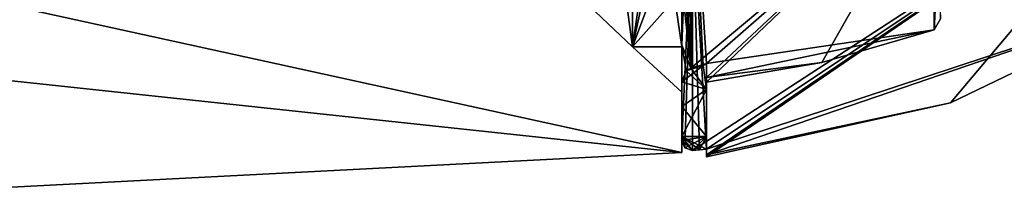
# Model space of a CAD drawing. Header units: millimetres. Extents: x -25 to 71, y -3 to 471.
# Tile 21 of 199: x 27.09 to 47.03, y 29.29 to 32.71. Entities that reach past the tile are written whole.
import ezdxf

# ---------------------------------------------------------------- set-up
doc = ezdxf.new("R2010")
doc.units = ezdxf.units.MM
doc.header["$LTSCALE"] = 65.185185
for name, color, linetype in [('101', 7, 'CONTINUOUS'), ('1041', 7, 'CONTINUOUS'), ('105', 7, 'CONTINUOUS'), ('1057', 7, 'CONTINUOUS'), ('107', 7, 'CONTINUOUS'), ('108', 7, 'CONTINUOUS'), ('111', 7, 'CONTINUOUS'), ('113', 7, 'CONTINUOUS'), ('114', 7, 'CONTINUOUS'), ('115', 7, 'CONTINUOUS'), ('116', 7, 'CONTINUOUS'), ('119', 7, 'CONTINUOUS'), ('120', 7, 'CONTINUOUS'), ('121', 7, 'CONTINUOUS'), ('1475', 7, 'CONTINUOUS'), ('392', 7, 'CONTINUOUS'), ('393', 7, 'CONTINUOUS'), ('4', 7, 'CONTINUOUS'), ('6', 7, 'CONTINUOUS'), ('7', 7, 'CONTINUOUS')]:
    doc.layers.add(name, color=color, linetype=linetype)

msp = doc.modelspace()

# ---------------------------------------------------------------- linework, layer by layer
at = {"layer": '101', "linetype": 'CONTINUOUS'}
for points in [[(40.5, 37.656, -16.989), (40.5, 30.028, -6.489), (19.37, 34.65, -14.331), (40.5, 37.656, -16.989)], [(22.821, 31.916, 10.675), (40.5, 37.656, 16.989), (19.37, 34.65, 14.331), (22.821, 31.916, 10.675)], [(40.5, 30.028, 6.489), (40.5, 37.656, 16.989), (22.821, 31.916, 10.675), (40.5, 30.028, 6.489)], [(19.37, 34.65, -14.331), (40.5, 30.028, -6.489), (22.821, 31.916, -10.675), (19.37, 34.65, -14.331)], [(22.821, 31.916, -10.675), (40.5, 30.028, -6.489), (26.136, 29.288, -3.469), (22.821, 31.916, -10.675)], [(26.136, 29.289, 3.469), (40.5, 30.028, 6.489), (22.821, 31.916, 10.675), (26.136, 29.289, 3.469)], [(40.5, 30.028, -6.489), (40.5, 30.028, 6.489), (26.136, 29.288, -3.469), (40.5, 30.028, -6.489)], [(26.136, 29.288, -3.469), (40.5, 30.028, 6.489), (26.136, 29.289, 3.469), (26.136, 29.288, -3.469)]]:
    msp.add_3dface(points, dxfattribs=at)
at = {"layer": '1041', "linetype": 'CONTINUOUS'}
msp.add_3dface([(44.974, 40.982, 20.067), (49.473, 31.333, 11.642), (69.219, 37.069, 17.798), (44.974, 40.982, 20.067)], dxfattribs=at)
at = {"layer": '105', "linetype": 'CONTINUOUS'}
for points in [[(40.718, 35.011, -13.364), (50.5, 36.432, -9.857), (41, 30.102, -2.5), (40.718, 35.011, -13.364)], [(50.5, 36.432, -9.857), (50.5, 33.229), (41, 30.102, -2.5), (50.5, 36.432, -9.857)], [(40.718, 30.075, -2.5), (40.718, 35.011, -13.364), (40.859, 30.088, -2.5), (40.718, 30.075, -2.5)], [(40.859, 30.088, -2.5), (40.718, 35.011, -13.364), (41, 30.102, -2.5), (40.859, 30.088, -2.5)], [(41, 30.102, -2.5), (50.5, 33.229), (41, 29.985, -1.252), (41, 30.102, -2.5)], [(41, 29.985, -1.252), (50.5, 33.229), (45.94, 31.038), (41, 29.985, -1.252)], [(41, 29.946), (41, 29.985, -1.252), (45.94, 31.038), (41, 29.946)]]:
    msp.add_3dface(points, dxfattribs=at)
at = {"layer": '1057', "linetype": 'CONTINUOUS'}
for points in [[(49.473, 31.333, 11.642), (44.974, 40.982, 20.067), (44.974, 40.982, 19.267), (49.473, 31.333, 11.642)], [(49.473, 31.333, 11.642), (44.974, 40.982, 19.267), (49.281, 31.744, 11.356), (49.473, 31.333, 11.642)]]:
    msp.add_3dface(points, dxfattribs=at)
at = {"layer": '107', "linetype": 'CONTINUOUS'}
for points in [[(41, 30.102, 2.5), (50.5, 36.432, 9.857), (40.718, 30.075, 2.5), (41, 30.102, 2.5)], [(40.718, 30.075, 2.5), (50.5, 36.432, 9.857), (40.718, 35.011, 13.364), (40.718, 30.075, 2.5)], [(41, 29.946), (45.94, 31.038), (50.5, 36.432, 9.857), (41, 29.946)], [(41, 29.946), (50.5, 36.432, 9.857), (41, 29.985, 1.252), (41, 29.946)], [(41, 29.985, 1.252), (50.5, 36.432, 9.857), (41, 30.102, 2.5), (41, 29.985, 1.252)], [(45.94, 31.038), (50.5, 33.229), (50.5, 36.432, 9.857), (45.94, 31.038)], [(40.859, 30.088, 2.5), (41, 30.102, 2.5), (40.718, 30.075, 2.5), (40.859, 30.088, 2.5)]]:
    msp.add_3dface(points, dxfattribs=at)
at = {"layer": '108', "linetype": 'CONTINUOUS'}
for points in [[(40.681, 36.742, -13.015), (40.681, 31.738, -3.413), (45.61, 35.852, -10.279), (40.681, 36.742, -13.015)], [(40.681, 31.738, -3.413), (41, 31.827, -3.701), (45.61, 35.852, -10.279), (40.681, 31.738, -3.413)], [(45.61, 35.852, -10.279), (41, 31.827, -3.701), (41, 31.548, -1.86), (45.61, 35.852, -10.279)], [(43.336, 31.849), (45.61, 35.852, -10.279), (41, 31.454), (43.336, 31.849)], [(41, 31.454), (45.61, 35.852, -10.279), (41, 31.548, -1.86), (41, 31.454)], [(45.61, 32.512), (45.61, 35.852, -10.279), (43.336, 31.849), (45.61, 32.512)], [(40.933, 31.792, -3.563), (41, 31.827, -3.701), (40.681, 31.738, -3.413), (40.933, 31.792, -3.563)]]:
    msp.add_3dface(points, dxfattribs=at)
at = {"layer": '111', "linetype": 'CONTINUOUS'}
for points in [[(40.681, 36.742, 13.015), (45.61, 35.852, 10.279), (41, 31.827, 3.701), (40.681, 36.742, 13.015)], [(40.681, 31.738, 3.413), (40.681, 36.742, 13.015), (40.933, 31.792, 3.563), (40.681, 31.738, 3.413)], [(40.933, 31.792, 3.563), (40.681, 36.742, 13.015), (41, 31.827, 3.701), (40.933, 31.792, 3.563)], [(45.61, 35.852, 10.279), (45.61, 32.512), (41, 31.827, 3.701), (45.61, 35.852, 10.279)], [(45.61, 32.512), (43.336, 31.849), (41, 31.548, 1.86), (45.61, 32.512)], [(41, 31.827, 3.701), (45.61, 32.512), (41, 31.548, 1.86), (41, 31.827, 3.701)], [(43.336, 31.849), (41, 31.454), (41, 31.548, 1.86), (43.336, 31.849)]]:
    msp.add_3dface(points, dxfattribs=at)
at = {"layer": '113', "linetype": 'CONTINUOUS'}
for points in [[(40.5, 30.275, -2.5), (40.5, 36.094, -14.21), (40.718, 35.011, -13.364), (40.5, 30.275, -2.5)], [(40.5, 36.094, 14.21), (40.5, 30.275, 2.5), (40.718, 35.011, 13.364), (40.5, 36.094, 14.21)], [(40.5, 30.275, -2.5), (40.718, 35.011, -13.364), (40.718, 30.075, -2.5), (40.5, 30.275, -2.5)], [(40.718, 35.011, 13.364), (40.5, 30.275, 2.5), (40.565, 30.126, 2.5), (40.718, 35.011, 13.364)], [(40.718, 30.075, 2.5), (40.718, 35.011, 13.364), (40.565, 30.126, 2.5), (40.718, 30.075, 2.5)], [(40.5, 30.275, -2.5), (40.718, 30.075, -2.5), (40.565, 30.126, -2.5), (40.5, 30.275, -2.5)]]:
    msp.add_3dface(points, dxfattribs=at)
at = {"layer": '114', "linetype": 'CONTINUOUS'}
for points in [[(40.5, 36.126, 12.654), (40.681, 36.742, 13.015), (40.681, 31.738, 3.413), (40.5, 36.126, 12.654)], [(40.5, 33.44, -8.853), (40.5, 32.207, -6.001), (40.681, 36.742, -13.015), (40.5, 33.44, -8.853)], [(40.5, 32.207, -6.001), (40.681, 31.738, -3.413), (40.681, 36.742, -13.015), (40.5, 32.207, -6.001)], [(40.5, 35.127, 11.462), (40.5, 36.126, 12.654), (40.681, 31.738, 3.413), (40.5, 35.127, 11.462)], [(40.5, 34.229, 10.193), (40.5, 35.127, 11.462), (40.681, 31.738, 3.413), (40.5, 34.229, 10.193)], [(40.5, 33.44, 8.853), (40.5, 34.229, 10.193), (40.681, 31.738, 3.413), (40.5, 33.44, 8.853)], [(40.5, 32.207, 6.001), (40.5, 33.44, 8.853), (40.681, 31.738, 3.413), (40.5, 32.207, 6.001)], [(40.5, 31.461, 2.984), (40.5, 32.207, 6.001), (40.587, 31.682, 3.296), (40.5, 31.461, 2.984)], [(40.5, 32.207, 6.001), (40.681, 31.738, 3.413), (40.587, 31.682, 3.296), (40.5, 32.207, 6.001)], [(40.5, 32.207, -6.001), (40.5, 31.461, -2.984), (40.587, 31.682, -3.296), (40.5, 32.207, -6.001)], [(40.681, 31.738, -3.413), (40.5, 32.207, -6.001), (40.587, 31.682, -3.296), (40.681, 31.738, -3.413)]]:
    msp.add_3dface(points, dxfattribs=at)
at = {"layer": '115', "linetype": 'CONTINUOUS'}
for points in [[(45.61, 35.852, -10.279), (45.61, 32.512), (45.74, 35.047, -8.633), (45.61, 35.852, -10.279)], [(45.61, 32.512), (45.74, 32.734), (45.74, 35.047, -8.633), (45.61, 32.512)]]:
    msp.add_3dface(points, dxfattribs=at)
at = {"layer": '116', "linetype": 'CONTINUOUS'}
msp.add_3dface([(45.61, 32.512), (45.61, 35.852, 10.279), (45.74, 32.734), (45.61, 32.512)], dxfattribs=at)
at = {"layer": '119', "linetype": 'CONTINUOUS'}
for points in [[(41, 31.548, -1.86), (41, 31.827, -3.701), (41, 31.306, -2.838), (41, 31.548, -1.86)], [(41, 31.827, 3.701), (41, 31.548, 1.86), (41, 31.306, 2.838), (41, 31.827, 3.701)], [(41, 29.985, -1.252), (41, 29.946), (41, 31.548, -1.86), (41, 29.985, -1.252)], [(41, 29.985, -1.252), (41, 31.548, -1.86), (41, 30.357, -2.5), (41, 29.985, -1.252)], [(41, 29.946), (41, 31.454), (41, 31.548, -1.86), (41, 29.946)], [(41, 29.985, 1.252), (41, 30.102, 2.5), (41, 31.548, 1.86), (41, 29.985, 1.252)], [(41, 31.454), (41, 29.985, 1.252), (41, 31.548, 1.86), (41, 31.454)], [(41, 31.548, 1.86), (41, 30.102, 2.5), (41, 30.357, 2.5), (41, 31.548, 1.86)], [(41, 30.357, -2.5), (41, 31.548, -1.86), (41, 31.306, -2.838), (41, 30.357, -2.5)], [(41, 31.306, 2.838), (41, 31.548, 1.86), (41, 30.357, 2.5), (41, 31.306, 2.838)], [(41, 29.946), (41, 29.985, 1.252), (41, 31.454), (41, 29.946)], [(41, 30.102, -2.5), (41, 29.985, -1.252), (41, 30.357, -2.5), (41, 30.102, -2.5)]]:
    msp.add_3dface(points, dxfattribs=at)
at = {"layer": '120', "linetype": 'CONTINUOUS'}
for points in [[(40.5, 30.275, 2.5), (40.5, 30.357, 2.5), (41, 30.357, 2.5), (40.5, 30.275, 2.5)], [(40.565, 30.126, 2.5), (40.5, 30.275, 2.5), (41, 30.357, 2.5), (40.565, 30.126, 2.5)], [(40.718, 30.075, 2.5), (40.565, 30.126, 2.5), (41, 30.357, 2.5), (40.718, 30.075, 2.5)], [(40.859, 30.088, 2.5), (40.718, 30.075, 2.5), (41, 30.357, 2.5), (40.859, 30.088, 2.5)], [(41, 30.102, 2.5), (40.859, 30.088, 2.5), (41, 30.357, 2.5), (41, 30.102, 2.5)]]:
    msp.add_3dface(points, dxfattribs=at)
at = {"layer": '121', "linetype": 'CONTINUOUS'}
for points in [[(40.5, 30.357, -2.5), (40.5, 30.275, -2.5), (40.565, 30.126, -2.5), (40.5, 30.357, -2.5)], [(40.5, 30.357, -2.5), (40.718, 30.075, -2.5), (40.859, 30.088, -2.5), (40.5, 30.357, -2.5)], [(40.718, 30.075, -2.5), (40.5, 30.357, -2.5), (40.565, 30.126, -2.5), (40.718, 30.075, -2.5)], [(40.5, 30.357, -2.5), (40.859, 30.088, -2.5), (41, 30.102, -2.5), (40.5, 30.357, -2.5)], [(40.5, 30.357, -2.5), (41, 30.102, -2.5), (41, 30.357, -2.5), (40.5, 30.357, -2.5)]]:
    msp.add_3dface(points, dxfattribs=at)
at = {"layer": '1475', "linetype": 'CONTINUOUS'}
msp.add_3dface([(49.281, 31.744, 11.356), (44.974, 40.982, 19.267), (50.923, 33.4, 10.784), (49.281, 31.744, 11.356)], dxfattribs=at)
at = {"layer": '392', "linetype": 'CONTINUOUS'}
for points in [[(40.5, 31.461, -2.984), (40.933, 31.792, -3.563), (40.587, 31.682, -3.296), (40.5, 31.461, -2.984)], [(40.933, 31.792, -3.563), (40.5, 31.461, -2.984), (41, 31.306, -2.838), (40.933, 31.792, -3.563)], [(40.933, 31.792, -3.563), (40.681, 31.738, -3.413), (40.587, 31.682, -3.296), (40.933, 31.792, -3.563)], [(41, 31.827, -3.701), (40.933, 31.792, -3.563), (41, 31.306, -2.838), (41, 31.827, -3.701)], [(40.5, 31.461, -2.984), (40.5, 30.96, -2.626), (41, 31.306, -2.838), (40.5, 31.461, -2.984)], [(40.5, 30.96, -2.626), (40.5, 30.357, -2.5), (41, 31.306, -2.838), (40.5, 30.96, -2.626)], [(40.5, 30.357, -2.5), (41, 30.357, -2.5), (41, 31.306, -2.838), (40.5, 30.357, -2.5)]]:
    msp.add_3dface(points, dxfattribs=at)
at = {"layer": '393', "linetype": 'CONTINUOUS'}
for points in [[(40.587, 31.682, 3.296), (40.681, 31.738, 3.413), (41, 31.306, 2.838), (40.587, 31.682, 3.296)], [(40.681, 31.738, 3.413), (40.933, 31.792, 3.563), (41, 31.306, 2.838), (40.681, 31.738, 3.413)], [(40.933, 31.792, 3.563), (41, 31.827, 3.701), (41, 31.306, 2.838), (40.933, 31.792, 3.563)], [(40.5, 31.461, 2.984), (40.587, 31.682, 3.296), (41, 31.306, 2.838), (40.5, 31.461, 2.984)], [(40.5, 30.96, 2.626), (40.5, 31.461, 2.984), (41, 31.306, 2.838), (40.5, 30.96, 2.626)], [(40.5, 30.96, 2.626), (41, 31.306, 2.838), (41, 30.357, 2.5), (40.5, 30.96, 2.626)], [(40.5, 30.357, 2.5), (40.5, 30.96, 2.626), (41, 30.357, 2.5), (40.5, 30.357, 2.5)]]:
    msp.add_3dface(points, dxfattribs=at)
at = {"layer": '4', "color": 7, "linetype": 'CONTINUOUS', "true_color": 0x0833a0}
for points in [[(40.5, 30.028, -6.489), (40.5, 37.656, -16.989), (40.5, 36.094, -14.21), (40.5, 30.028, -6.489)], [(40.5, 37.656, 16.989), (40.5, 30.028, 6.489), (40.5, 36.094, 14.21), (40.5, 37.656, 16.989)], [(40.5, 30.275, -2.5), (40.5, 30.028, -6.489), (40.5, 36.094, -14.21), (40.5, 30.275, -2.5)], [(40.5, 36.094, 14.21), (40.5, 30.028, 6.489), (40.5, 30.275, 2.5), (40.5, 36.094, 14.21)], [(40.5, 32.168, 5.794), (40.5, 34.831, 11.021), (40.5, 32.207, 6.001), (40.5, 32.168, 5.794)], [(40.5, 32.207, 6.001), (40.5, 34.831, 11.021), (40.5, 33.44, 8.853), (40.5, 32.207, 6.001)], [(40.5, 33.44, -8.853), (40.5, 33.294, -8.513), (40.5, 32.207, -6.001), (40.5, 33.44, -8.853)], [(40.5, 33.294, -8.513), (40.5, 32.168, -5.794), (40.5, 32.207, -6.001), (40.5, 33.294, -8.513)], [(40.5, 31.461, 2.984), (40.5, 32.168, 5.794), (40.5, 32.207, 6.001), (40.5, 31.461, 2.984)], [(40.5, 32.207, -6.001), (40.5, 32.168, -5.794), (40.5, 31.461, -2.984), (40.5, 32.207, -6.001)], [(40.5, 31.25), (40.5, 32.168, 5.794), (40.5, 31.461, 2.984), (40.5, 31.25)], [(40.5, 32.168, -5.794), (40.5, 31.25), (40.5, 31.461, -2.984), (40.5, 32.168, -5.794)], [(40.5, 30.96, 2.626), (40.5, 31.25), (40.5, 31.461, 2.984), (40.5, 30.96, 2.626)], [(40.5, 31.25), (40.5, 30.96, 2.626), (40.5, 31.461, -2.984), (40.5, 31.25)], [(40.5, 31.461, -2.984), (40.5, 30.96, 2.626), (40.5, 30.96, -2.626), (40.5, 31.461, -2.984)], [(40.5, 30.96, 2.626), (40.5, 30.357, 2.5), (40.5, 30.96, -2.626), (40.5, 30.96, 2.626)], [(40.5, 30.96, -2.626), (40.5, 30.357, 2.5), (40.5, 30.357, -2.5), (40.5, 30.96, -2.626)], [(40.5, 30.275, 2.5), (40.5, 30.275, -2.5), (40.5, 30.357, -2.5), (40.5, 30.275, 2.5)], [(40.5, 30.357, 2.5), (40.5, 30.275, 2.5), (40.5, 30.357, -2.5), (40.5, 30.357, 2.5)], [(40.5, 30.028, 6.489), (40.5, 30.028, -6.489), (40.5, 30.275, -2.5), (40.5, 30.028, 6.489)], [(40.5, 30.028, 6.489), (40.5, 30.275, -2.5), (40.5, 30.275, 2.5), (40.5, 30.028, 6.489)]]:
    msp.add_3dface(points, dxfattribs=at)
at = {"layer": '6', "color": 7, "linetype": 'CONTINUOUS', "true_color": 0x0833a0}
for points in [[(38.5, 33.119, 5.485), (38.5, 39.567, 14.36), (39.5, 32.168, 5.794), (38.5, 33.119, 5.485)], [(39.5, 32.168, 5.794), (38.5, 39.567, 14.36), (39.5, 38.979, 15.169), (39.5, 32.168, 5.794)], [(39.5, 38.979, -15.169), (38.5, 33.119, -5.485), (39.5, 32.168, -5.794), (39.5, 38.979, -15.169)], [(38.5, 33.119, -5.485), (38.5, 33.119, 5.485), (39.5, 32.168, -5.794), (38.5, 33.119, -5.485)], [(39.5, 32.168, -5.794), (38.5, 33.119, 5.485), (39.5, 32.168, 5.794), (39.5, 32.168, -5.794)]]:
    msp.add_3dface(points, dxfattribs=at)
at = {"layer": '7', "color": 7, "linetype": 'CONTINUOUS', "true_color": 0x0833a0}
for points in [[(40.5, 34.831, 11.021), (40.5, 32.168, 5.794), (39.5, 38.979, 15.169), (40.5, 34.831, 11.021)], [(40.5, 32.168, 5.794), (39.5, 32.168, 5.794), (39.5, 38.979, 15.169), (40.5, 32.168, 5.794)], [(40.5, 36.742, -13.258), (40.5, 38.979, -15.169), (39.5, 32.168, -5.794), (40.5, 36.742, -13.258)], [(40.5, 38.979, -15.169), (39.5, 38.979, -15.169), (39.5, 32.168, -5.794), (40.5, 38.979, -15.169)], [(40.5, 34.831, -11.021), (40.5, 36.742, -13.258), (39.5, 32.168, -5.794), (40.5, 34.831, -11.021)], [(40.5, 33.294, -8.513), (40.5, 34.831, -11.021), (39.5, 32.168, -5.794), (40.5, 33.294, -8.513)], [(40.5, 32.168, -5.794), (40.5, 33.294, -8.513), (39.5, 32.168, -5.794), (40.5, 32.168, -5.794)], [(40.5, 32.168, 5.794), (40.5, 31.25), (39.5, 32.168, 5.794), (40.5, 32.168, 5.794)], [(40.5, 31.25), (40.5, 32.168, -5.794), (39.5, 32.168, 5.794), (40.5, 31.25)], [(40.5, 32.168, -5.794), (39.5, 32.168, -5.794), (39.5, 32.168, 5.794), (40.5, 32.168, -5.794)]]:
    msp.add_3dface(points, dxfattribs=at)

doc.saveas('drawing.dxf')
